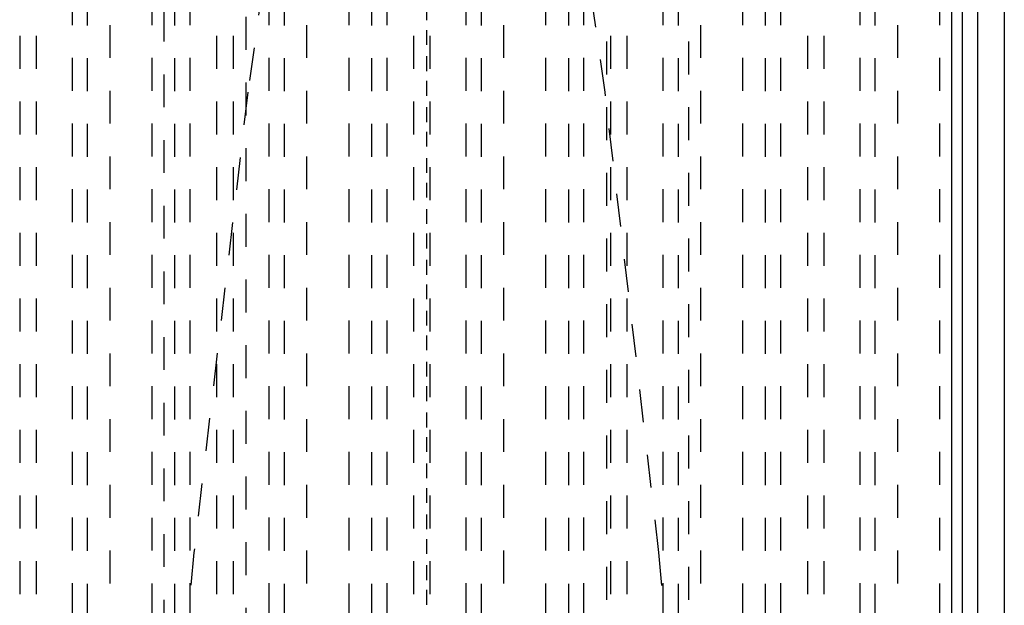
# Model space of a CAD drawing. Extents: x -70 to 70, y -1 to 571.
# Tile 8 of 14: x -12 to 18, y 216 to 234. Entities that reach past the tile are written whole.
import ezdxf

# ---------------------------------------------------------------- set-up
doc = ezdxf.new("R2010")
doc.units = 0
doc.linetypes.add('CENTER', pattern=[1.5, 0.45, -0.5, 0.05, -0.5])
doc.linetypes.add('DASHED', pattern=[2, 1, -1])
for name, color, linetype in [('AM_0', 7, 'CONTINUOUS'), ('AM_3', 7, 'DASHED'), ('AM_7', 7, 'CENTER')]:
    doc.layers.add(name, color=color, linetype=linetype)

msp = doc.modelspace()

# ---------------------------------------------------------------- linework, layer by layer
at = {"layer": 'AM_0', "color": 7, "linetype": 'CONTINUOUS'}
for p, q in [((16, 394.2), (16, 134)), ((17.608, 249.174), (17.608, 202.5)), ((16.326, 248.49), (16.326, 202.51)), ((16.79, 248.503), (16.79, 202.5))]:
    msp.add_line(p, q, dxfattribs=at)
at = {"layer": 'AM_3', "color": 6, "linetype": 'DASHED'}
for p, q in [((-5.5, 453.75), (-5.5, 124)), ((5.5, 124), (5.5, 453.75)), ((-8, 444), (-8, 164)), ((8, 164), (8, 444)), ((-12.392, 249.174), (-12.392, 202.5)), ((-11.891, 249.174), (-11.891, 202.5)), ((-6.392, 249.174), (-6.392, 202.5)), ((-5.891, 249.174), (-5.891, 202.5)), ((-0.392, 249.174), (-0.392, 202.5)), ((0.109, 249.174), (0.109, 202.5)), ((5.608, 249.174), (5.608, 202.5)), ((6.109, 249.174), (6.109, 202.5)), ((11.608, 249.174), (11.608, 202.5)), ((12.109, 249.174), (12.109, 202.5)), ((-10.797, 248.503), (-10.797, 202.5)), ((-10.333, 248.49), (-10.333, 202.51)), ((-7.674, 248.49), (-7.674, 202.51)), ((-7.21, 248.503), (-7.21, 202.5)), ((-4.797, 248.503), (-4.797, 202.5)), ((-4.333, 248.49), (-4.333, 202.51)), ((-1.674, 248.49), (-1.674, 202.51)), ((-1.21, 248.503), (-1.21, 202.5)), ((1.203, 248.503), (1.203, 202.5)), ((1.667, 248.49), (1.667, 202.51)), ((4.326, 248.49), (4.326, 202.51)), ((4.79, 248.503), (4.79, 202.5)), ((7.203, 248.503), (7.203, 202.5)), ((7.667, 248.49), (7.667, 202.51)), ((10.326, 248.49), (10.326, 202.51)), ((10.79, 248.503), (10.79, 202.5)), ((13.203, 248.503), (13.203, 202.5)), ((13.667, 248.49), (13.667, 202.51)), ((-9.649, 247.5), (-9.649, 203.5)), ((-8.358, 203.5), (-8.358, 247.5)), ((-3.649, 247.5), (-3.649, 203.5)), ((-2.358, 203.5), (-2.358, 247.5)), ((2.351, 247.5), (2.351, 203.5)), ((3.642, 203.5), (3.642, 247.5)), ((8.351, 247.5), (8.351, 203.5)), ((9.642, 203.5), (9.642, 247.5)), ((14.351, 247.5), (14.351, 203.5)), ((15.642, 203.5), (15.642, 247.5))]:
    msp.add_line(p, q, dxfattribs=at)
for points in [[(-4.971, 234.789, 0), (-5.442, 231.459, 0), (-7.084, 217.437, 0), (-8.483, 202.5, 0)], [(8.483, 202.5, 0), (7.084, 217.437, 0), (5.442, 231.459, 0), (4.971, 234.789, 0)]]:
    msp.add_polyline3d(points, dxfattribs=at)
at = {"layer": 'AM_7', "color": 4, "linetype": 'CENTER'}
for p, q in [((0, 470.5), (0, 107.5)), ((0, 454.2), (0, 146))]:
    msp.add_line(p, q, dxfattribs=at)

doc.saveas('drawing.dxf')
